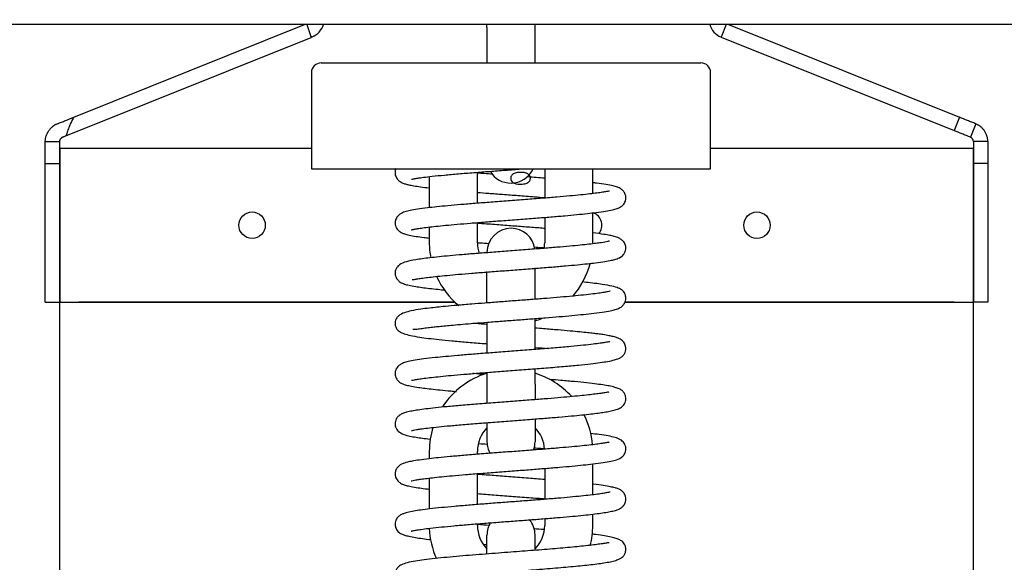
# Model space of a CAD drawing. Header units: millimetres. Extents: x 3463 to 5556, y 393 to 1873.
# Tile 11 of 13: x 4699 to 4904, y 1181 to 1294. Entities that reach past the tile are written whole.
import ezdxf

# ---------------------------------------------------------------- set-up
doc = ezdxf.new("R2010")
doc.units = ezdxf.units.MM
doc.dimstyles.get("Standard").update_dxf_attribs({"dimtxt": 20, "dimasz": 10, "dimexe": 9, "dimexo": 9, "dimgap": 10, "dimtad": 0, "dimtih": 1, "dimtoh": 1, "dimdsep": 46, "dimtxsty": 'Standard', "dimcen": 0.09, "dimadec": 0, "dimazin": 0, "dimtfac": 1, "dimtofl": 0, "dimtmove": 0, "dimatfit": 3, "dimfxl": 0, "dimtolj": 1, "dimtzin": 0, "dimarcsym": 0})

# ---------------------------------------------------------------- blocks, each defined once
blk = doc.blocks.new('*D3')
at = {"color": 0, "lineweight": -2}
for p, q in [((4165.88, 1541.52), (4410.54, 1541.52)), ((4401.54, 1531.52), (4401.54, 1273.58)), ((4401.54, 975.65), (4401.54, 1233.58)), ((4792.17, 965.65), (4392.54, 965.65))]:
    blk.add_line(p, q, dxfattribs=at)
at = {"color": 0, "lineweight": 18}
for points in [[(4399.88, 1531.52), (4403.21, 1531.52), (4401.54, 1541.52)], [(4399.88, 975.65), (4403.21, 975.65), (4401.54, 965.65)]]:
    blk.add_solid(points, dxfattribs=at)
at = {"layer": 'Defpoints', "color": 0, "lineweight": 18}
for p in [(4156.88, 1541.52), (4401.54, 965.65), (4801.17, 965.65)]:
    blk.add_point(p, dxfattribs=at)
at = {"color": 0, "lineweight": 18, "insert": (4401.54, 1253.58), "char_height": 20, "attachment_point": 5}
blk.add_mtext('\\A1;575', dxfattribs=at)

msp = doc.modelspace()

# ---------------------------------------------------------------- linework, layer by layer
for p, q in [((5042.222, 1292.523), (4639.222, 1292.523)), ((5042.222, 1292.523), (4639.222, 1292.523)), ((4710.225, 1273.231), (4758.214, 1292.522)), ((4758.699, 1292.523), (4759.599, 1289.851)), ((4796.172, 1291.923), (4796.172, 1292.523)), ((4806.172, 1291.923), (4806.172, 1292.523)), ((4845.934, 1292.523), (4844.884, 1289.911)), ((4846.43, 1292.522), (4894.42, 1273.231)), ((4796.172, 1291.923), (4796.172, 1284.523)), ((4806.172, 1284.523), (4806.172, 1291.923)), ((4708.621, 1269.353), (4759.599, 1289.851)), ((4759.814, 1289.938), (4759.599, 1289.851)), ((4844.884, 1289.911), (4844.83, 1289.932)), ((4844.884, 1289.911), (4893.301, 1270.448)), ((4761.672, 1284.523), (4840.672, 1284.523)), ((4759.672, 1282.523), (4759.672, 1262.523)), ((4842.672, 1262.523), (4842.672, 1282.523)), ((4894.42, 1273.231), (4893.301, 1270.448)), ((4897.814, 1271.867), (4896.695, 1269.083)), ((4704.322, 1263.582), (4704.322, 1268.155)), ((4704.322, 1268.155), (4707.322, 1268.155)), ((4707.322, 1266.773), (4707.322, 1268.155)), ((4897.322, 1268.155), (4897.322, 1266.773)), ((4900.322, 1268.155), (4897.322, 1268.155)), ((4900.322, 1268.155), (4900.322, 1263.582)), ((4707.322, 1266.773), (4707.322, 1234.773)), ((4707.322, 1266.773), (4711.322, 1266.773)), ((4707.322, 1234.773), (4707.322, 1266.773)), ((4711.322, 1266.773), (4759.674, 1266.773)), ((4842.672, 1266.773), (4893.322, 1266.773)), ((4893.322, 1266.773), (4897.322, 1266.773)), ((4897.322, 1234.773), (4897.322, 1266.773)), ((4897.322, 1266.773), (4897.322, 1234.773)), ((4704.322, 1263.582), (4707.322, 1263.582)), ((4704.322, 1234.773), (4704.322, 1263.582)), ((4900.322, 1263.582), (4897.322, 1263.582)), ((4900.322, 1263.582), (4900.322, 1234.773)), ((4759.672, 1262.523), (4842.672, 1262.523)), ((4794.172, 1255.332), (4794.172, 1261.779)), ((4808.172, 1262.523), (4808.172, 1256.41)), ((4818.172, 1257.343), (4818.172, 1262.523)), ((4784.172, 1260.88), (4784.172, 1254.409)), ((4818.172, 1247.123), (4818.172, 1253.337)), ((4794.172, 1247.123), (4794.172, 1251.319)), ((4808.172, 1252.399), (4808.172, 1247.123)), ((4784.172, 1250.39), (4784.172, 1247.123)), ((4796.172, 1234.608), (4796.172, 1241.132)), ((4806.172, 1235.39), (4806.172, 1241.912)), ((4704.322, 1234.773), (4707.322, 1234.773)), ((4707.322, 1234.773), (4789.491, 1234.773)), ((4707.322, 841.773), (4707.322, 1234.773)), ((4789.491, 1234.773), (4711.322, 1234.773)), ((4824.891, 1234.773), (4897.322, 1234.773)), ((4893.322, 1234.773), (4824.893, 1234.773)), ((4900.322, 1234.773), (4897.322, 1234.773)), ((4897.322, 841.773), (4897.322, 1234.773)), ((4806.172, 1224.919), (4806.172, 1231.352)), ((4796.172, 1230.588), (4796.172, 1224.156)), ((4806.172, 1217.723), (4806.172, 1220.909)), ((4796.172, 1220.143), (4796.172, 1217.723)), ((4796.172, 1217.723), (4796.172, 1213.697)), ((4806.172, 1217.723), (4806.172, 1214.44)), ((4806.172, 1210.368), (4806.172, 1205.723)), ((4796.172, 1209.608), (4796.172, 1205.723)), ((4784.172, 1203.723), (4784.172, 1202.189)), ((4794.172, 1203.11), (4794.172, 1203.723)), ((4808.172, 1200.176), (4808.172, 1193.743)), ((4818.172, 1194.686), (4818.172, 1201.114)), ((4784.172, 1198.165), (4784.172, 1191.744)), ((4794.172, 1192.665), (4794.172, 1199.097)), ((4808.172, 1189.731), (4808.172, 1188.323)), ((4818.172, 1188.323), (4818.172, 1190.662)), ((4794.172, 1188.323), (4794.172, 1188.653)), ((4796.172, 1182.473), (4796.172, 1186.323)), ((4806.172, 1183.256), (4806.172, 1186.323))]:
    msp.add_line(p, q)
for centre in [(4747.322, 1250.773), (4852.322, 1250.773)]:
    msp.add_circle(centre, 2.75)
for centre, radius, start, end in [((4758.322, 1293.649), 4, 291.90482, 343.64332), ((4846.322, 1293.644), 4, 196.27702, 248.10025), ((4761.672, 1282.523), 2, 90, 180), ((4840.672, 1282.523), 2, 0, 90), ((4801.172, 1264.523), 5, 211.05843, 270), ((4801.172, 1264.523), 5, 270, 336.4214), ((4817.322, 1250.773), 2.75, 319.63499, 70.32375), ((4801.172, 1245.123), 5, 90, 180), ((4801.172, 1245.123), 5, 7.94532, 90), ((4801.172, 1247.123), 17, 180, 190.61156), ((4801.172, 1247.123), 7, 180, 198.39656), ((4801.172, 1247.123), 7, 350.10562, 0), ((4801.172, 1247.123), 17, 318.96563, 345.13031), ((4801.172, 1247.123), 17, 204.51094, 230.28469), ((4801.172, 1247.123), 17, 287.10281, 292.21875), ((4801.172, 1203.723), 17, 107.10281, 146.87437), ((4801.172, 1203.723), 17, 42.39, 72.89719), ((4801.172, 1203.723), 17, 4.68, 26.80875), ((4801.172, 1203.723), 17, 162.765, 180), ((4801.172, 1203.723), 7, 135.58218, 180), ((4801.172, 1203.723), 7, 3.82219, 44.41782), ((4801.172, 1205.723), 5, 180, 209.27812), ((4801.172, 1205.723), 5, 339.82735, 0), ((4801.172, 1188.323), 17, 182.01375, 203.99907), ((4801.172, 1188.323), 7, 180, 224.41782), ((4801.172, 1186.323), 5, 148.64203, 180), ((4801.172, 1186.323), 5, 0, 39.83063), ((4801.172, 1188.323), 7, 315.58218, 0), ((4801.172, 1188.323), 17, 345.69281, 0)]:
    msp.add_arc(centre, radius, start, end)
for points, knots in [([(4706.83, 1271.867), (4706.744, 1271.832), (4706.66, 1271.795), (4706.534, 1271.734), (4706.493, 1271.713), (4706.411, 1271.669), (4706.288, 1271.602), (4706.17, 1271.528), (4706.053, 1271.45), (4706.015, 1271.423), (4705.939, 1271.368), (4705.901, 1271.34), (4705.715, 1271.195), (4705.574, 1271.068), (4705.408, 1270.896), (4705.376, 1270.861), (4705.312, 1270.79), (4705.218, 1270.681), (4705.13, 1270.567), (4705.073, 1270.489)], [0, 0, 0, 0, 0.125, 0.125, 0.1875, 0.1875, 0.25, 0.375, 0.375, 0.4375, 0.4375, 0.5, 0.5, 0.75, 0.75, 0.8125, 0.8125, 0.875, 1, 1, 1, 1]), ([(4706.83, 1271.867), (4706.9, 1271.895), (4706.971, 1271.923), (4707.111, 1271.98), (4707.322, 1272.064), (4707.534, 1272.149), (4707.957, 1272.319), (4708.239, 1272.433), (4709.088, 1272.774), (4709.655, 1273.002), (4710.225, 1273.231)], [0, 0, 0, 0, 0.0625, 0.0625, 0.125, 0.25, 0.25, 0.5, 0.5, 1, 1, 1, 1]), ([(4710.225, 1273.231), (4710.139, 1273.079), (4710.055, 1272.925), (4709.893, 1272.614), (4709.814, 1272.458), (4709.584, 1271.985), (4709.441, 1271.665), (4709.241, 1271.179), (4709.176, 1271.016), (4709.052, 1270.688), (4708.993, 1270.523), (4708.878, 1270.192), (4708.824, 1270.025), (4708.719, 1269.69), (4708.669, 1269.522), (4708.621, 1269.353)], [0, 0, 0, 0, 0.125, 0.125, 0.25, 0.25, 0.5, 0.5, 0.625, 0.625, 0.75, 0.75, 0.875, 0.875, 1, 1, 1, 1]), ([(4897.814, 1271.867), (4897.533, 1271.98), (4897.252, 1272.093), (4896.688, 1272.319), (4896.405, 1272.433), (4895.557, 1272.774), (4894.989, 1273.002), (4894.42, 1273.231)], [0, 0, 0, 0, 0.25, 0.25, 0.5, 0.5, 1, 1, 1, 1]), ([(4900.322, 1268.155), (4900.322, 1268.251), (4900.319, 1268.348), (4900.305, 1268.541), (4900.294, 1268.638), (4900.252, 1268.927), (4900.209, 1269.12), (4900.137, 1269.359), (4900.122, 1269.406), (4900.097, 1269.478), (4900.089, 1269.502), (4900.072, 1269.549), (4900.028, 1269.666), (4899.978, 1269.781), (4899.849, 1270.052), (4899.75, 1270.226), (4899.582, 1270.475), (4899.523, 1270.556), (4899.429, 1270.675), (4899.397, 1270.714), (4899.331, 1270.791), (4899.298, 1270.829), (4899.128, 1271.013), (4898.982, 1271.149), (4898.751, 1271.335), (4898.671, 1271.394), (4898.549, 1271.478), (4898.508, 1271.506), (4898.424, 1271.559), (4898.382, 1271.585), (4898.254, 1271.659), (4898.167, 1271.706), (4897.992, 1271.791), (4897.903, 1271.831), (4897.814, 1271.867)], [0, 0, 0, 0, 0.0625, 0.0625, 0.125, 0.125, 0.25, 0.25, 0.28125, 0.28125, 0.296875, 0.296875, 0.3125, 0.375, 0.375, 0.5, 0.5, 0.5625, 0.5625, 0.59375, 0.59375, 0.625, 0.625, 0.75, 0.75, 0.8125, 0.8125, 0.84375, 0.84375, 0.875, 0.875, 0.9375, 0.9375, 1, 1, 1, 1]), ([(4704.322, 1268.155), (4704.322, 1268.257), (4704.326, 1268.359), (4704.338, 1268.512), (4704.343, 1268.563), (4704.354, 1268.665), (4704.361, 1268.715), (4704.4, 1268.969), (4704.447, 1269.169), (4704.526, 1269.417), (4704.543, 1269.466), (4704.578, 1269.564), (4704.597, 1269.612), (4704.655, 1269.757), (4704.699, 1269.853), (4704.769, 1269.994), (4704.794, 1270.04), (4704.845, 1270.133), (4704.871, 1270.178), (4704.953, 1270.314), (4705.011, 1270.403), (4705.073, 1270.489)], [0, 0, 0, 0, 0.125, 0.125, 0.1875, 0.1875, 0.25, 0.25, 0.5, 0.5, 0.5625, 0.5625, 0.625, 0.625, 0.75, 0.75, 0.8125, 0.8125, 0.875, 0.875, 1, 1, 1, 1]), ([(4896.695, 1269.083), (4896.414, 1269.196), (4896.133, 1269.309), (4895.569, 1269.536), (4895.286, 1269.649), (4894.438, 1269.991), (4893.87, 1270.219), (4893.301, 1270.448)], [0, 0, 0, 0, 0.25, 0.25, 0.5, 0.5, 1, 1, 1, 1]), ([(4707.322, 1268.155), (4707.322, 1268.179), (4707.323, 1268.202), (4707.326, 1268.25), (4707.329, 1268.273), (4707.339, 1268.345), (4707.349, 1268.393), (4707.378, 1268.49), (4707.397, 1268.539), (4707.433, 1268.614), (4707.446, 1268.639), (4707.476, 1268.689), (4707.492, 1268.714), (4707.51, 1268.739)], [0, 0, 0, 0, 0.125, 0.125, 0.25, 0.25, 0.5, 0.5, 0.75, 0.75, 0.875, 0.875, 1, 1, 1, 1]), ([(4707.949, 1269.083), (4707.91, 1269.067), (4707.871, 1269.049), (4707.814, 1269.017), (4707.795, 1269.005), (4707.757, 1268.981), (4707.739, 1268.968), (4707.683, 1268.926), (4707.647, 1268.894), (4707.594, 1268.841), (4707.576, 1268.822), (4707.543, 1268.782), (4707.526, 1268.761), (4707.51, 1268.739)], [0, 0, 0, 0, 0.25, 0.25, 0.375, 0.375, 0.5, 0.5, 0.75, 0.75, 0.875, 0.875, 1, 1, 1, 1]), ([(4708.621, 1269.353), (4708.506, 1269.307), (4708.392, 1269.261), (4708.224, 1269.194), (4708.169, 1269.171), (4708.086, 1269.138), (4708.058, 1269.127), (4708.004, 1269.105), (4707.976, 1269.094), (4707.949, 1269.083)], [0, 0, 0, 0, 0.5, 0.5, 0.75, 0.75, 0.875, 0.875, 1, 1, 1, 1]), ([(4897.322, 1268.155), (4897.322, 1268.196), (4897.32, 1268.24), (4897.308, 1268.331), (4897.298, 1268.379), (4897.271, 1268.475), (4897.253, 1268.524), (4897.225, 1268.585), (4897.219, 1268.597), (4897.207, 1268.621), (4897.201, 1268.633), (4897.181, 1268.669), (4897.166, 1268.692), (4897.121, 1268.759), (4897.087, 1268.802), (4897.014, 1268.879), (4896.975, 1268.914), (4896.916, 1268.961), (4896.895, 1268.975), (4896.855, 1269.002), (4896.834, 1269.015), (4896.773, 1269.049), (4896.733, 1269.068), (4896.695, 1269.083)], [0, 0, 0, 0, 0.125, 0.125, 0.25, 0.25, 0.375, 0.375, 0.40625, 0.40625, 0.4375, 0.4375, 0.5, 0.5, 0.625, 0.625, 0.75, 0.75, 0.8125, 0.8125, 0.875, 0.875, 1, 1, 1, 1]), ([(4777.239, 1262.541), (4777.181, 1262.406), (4777.025, 1261.912), (4777.093, 1260.991), (4777.57, 1260.243), (4778.115, 1259.802), (4778.602, 1259.555), (4779.154, 1259.359), (4779.946, 1259.157), (4780.966, 1258.958), (4782.344, 1258.746), (4783.498, 1258.6), (4784.132, 1258.526)], [0, 0, 0, 0, 0.0344495, 0.1196113, 0.1981366, 0.2675056, 0.341097, 0.4600471, 0.5665132, 0.6945342, 0.843418, 1, 1, 1, 1]), ([(4780.464, 1260.323), (4780.467, 1260.32), (4780.5, 1260.325), (4780.646, 1260.361), (4781.037, 1260.445), (4781.768, 1260.573), (4782.977, 1260.745), (4784.795, 1260.96), (4787.243, 1261.206), (4790.177, 1261.463), (4793.371, 1261.72), (4796.683, 1261.973), (4800.012, 1262.221), (4802.466, 1262.404), (4803.79, 1262.504), (4804.035, 1262.522)], [0, 0, 0, 0, 0.0165218, 0.0577174, 0.1123109, 0.1804594, 0.2623003, 0.3579579, 0.4662541, 0.5747454, 0.6802271, 0.7826404, 0.881925, 0.9780251, 1, 1, 1, 1]), ([(4797.396, 1261.362), (4796.783, 1261.409), (4795.695, 1261.493), (4794.629, 1261.577), (4794.164, 1261.614)], [0, 0, 0, 0, 0.5594143, 1, 1, 1, 1]), ([(4804.287, 1259.452), (4803.998, 1259.361), (4803.618, 1259.316), (4802.394, 1259.316), (4801.852, 1259.439), (4801.519, 1259.685), (4801.242, 1259.89), (4801.104, 1260.173), (4801.104, 1260.807), (4801.182, 1261.034), (4801.34, 1261.213), (4801.498, 1261.392), (4801.72, 1261.527), (4802.008, 1261.618), (4802.297, 1261.708), (4802.675, 1261.753), (4803.541, 1261.753), (4803.856, 1261.725), (4804.09, 1261.668), (4804.324, 1261.612), (4804.522, 1261.535), (4804.848, 1261.338), (4804.973, 1261.213), (4805.059, 1261.061), (4805.146, 1260.91), (4805.188, 1260.734), (4805.188, 1260.262), (4805.111, 1260.037), (4804.954, 1259.857), (4804.798, 1259.678), (4804.575, 1259.542), (4804.287, 1259.452)], [0, 0, 0, 0, 0.1009159, 0.1009159, 0.2612456, 0.2612456, 0.2612456, 0.3514954, 0.3514954, 0.4199608, 0.4199608, 0.4199608, 0.492677, 0.492677, 0.492677, 0.5983177, 0.5983177, 0.6873873, 0.6873873, 0.6873873, 0.7464435, 0.7464435, 0.8054996, 0.8054996, 0.8054996, 0.8567972, 0.8567972, 0.9261711, 0.9261711, 0.9261711, 1, 1, 1, 1]), ([(4780.419, 1249.817), (4780.426, 1249.809), (4780.496, 1249.814), (4780.839, 1249.894), (4781.538, 1250.03), (4782.532, 1250.185), (4783.855, 1250.358), (4785.528, 1250.548), (4787.57, 1250.754), (4789.984, 1250.975), (4792.762, 1251.209), (4795.873, 1251.456), (4799.264, 1251.715), (4802.781, 1251.98), (4806.229, 1252.243), (4809.434, 1252.497), (4812.321, 1252.74), (4814.865, 1252.974), (4817.055, 1253.199), (4819.084, 1253.439), (4820.854, 1253.692), (4822.282, 1253.968), (4823.169, 1254.199), (4823.91, 1254.528), (4824.4, 1254.89), (4824.744, 1255.332), (4824.973, 1255.778), (4825.101, 1256.497), (4824.947, 1257.274), (4824.487, 1257.993), (4823.95, 1258.385), (4823.282, 1258.693), (4822.347, 1258.951), (4820.936, 1259.232), (4819.465, 1259.445), (4818.464, 1259.569), (4818.216, 1259.599)], [0, 0, 0, 0, 0.0147146, 0.0371758, 0.063176, 0.0912863, 0.1213117, 0.1532573, 0.1871238, 0.2229111, 0.2606148, 0.3002289, 0.3417456, 0.3850012, 0.4273287, 0.4677666, 0.5063253, 0.5430119, 0.5778321, 0.6107869, 0.6518071, 0.689501, 0.7237175, 0.7468081, 0.7679482, 0.7779868, 0.7880963, 0.800201, 0.8111803, 0.8255325, 0.846273, 0.8748283, 0.9065997, 0.9438395, 0.9864983, 1, 1, 1, 1]), ([(4808.176, 1260.536), (4807.024, 1260.628), (4805.77, 1260.726), (4804.498, 1260.823), (4804.425, 1260.828)], [0, 0, 0, 0, 0.9425227, 1, 1, 1, 1]), ([(4821.628, 1257.86), (4821.618, 1257.873), (4821.516, 1257.864), (4821.011, 1257.747), (4820.199, 1257.609), (4819.059, 1257.446), (4817.559, 1257.265), (4815.671, 1257.064), (4813.379, 1256.846), (4810.683, 1256.611), (4807.604, 1256.362), (4804.192, 1256.098), (4800.605, 1255.827), (4797.056, 1255.559), (4793.733, 1255.3), (4790.719, 1255.053), (4788.05, 1254.816), (4785.739, 1254.589), (4783.59, 1254.349), (4781.701, 1254.096), (4780.189, 1253.831), (4779.047, 1253.555), (4778.267, 1253.237), (4777.678, 1252.789), (4777.219, 1252.184), (4777.025, 1251.37), (4777.13, 1250.494), (4777.563, 1249.79), (4778.149, 1249.341), (4778.554, 1249.138), (4779.078, 1248.941), (4780.005, 1248.702), (4781.338, 1248.457), (4782.807, 1248.249), (4783.773, 1248.13), (4784.14, 1248.087)], [0, 0, 0, 0, 0.0172537, 0.0424548, 0.0698869, 0.0994437, 0.1311341, 0.1649622, 0.2009292, 0.2390311, 0.279261, 0.3216089, 0.3658654, 0.4091407, 0.4504841, 0.4899045, 0.5274075, 0.5629973, 0.5966755, 0.6385866, 0.677092, 0.7110234, 0.7499025, 0.7640507, 0.7806307, 0.7923594, 0.8043279, 0.8242478, 0.8399719, 0.8530275, 0.8758656, 0.9068023, 0.9457566, 0.980204, 1, 1, 1, 1]), ([(4794.174, 1257.601), (4794.948, 1257.54), (4796.677, 1257.405), (4799.508, 1257.19), (4802.72, 1256.948), (4805.668, 1256.723), (4807.5, 1256.579), (4808.202, 1256.523)], [0, 0, 0, 0, 0.1705881, 0.3745419, 0.5988958, 0.8435383, 1, 1, 1, 1]), ([(4808.187, 1250.092), (4808.124, 1250.097), (4807.117, 1250.177), (4805.061, 1250.337), (4801.911, 1250.575), (4798.569, 1250.827), (4795.967, 1251.026), (4794.504, 1251.141), (4794.159, 1251.169)], [0, 0, 0, 0, 0.0138844, 0.2223673, 0.4435191, 0.6772357, 0.9234097, 1, 1, 1, 1]), ([(4780.596, 1239.469), (4780.608, 1239.452), (4780.682, 1239.427), (4781.044, 1239.494), (4781.78, 1239.622), (4782.841, 1239.782), (4784.185, 1239.953), (4785.867, 1240.14), (4787.898, 1240.341), (4790.285, 1240.556), (4793.02, 1240.785), (4796.077, 1241.027), (4799.41, 1241.282), (4802.92, 1241.546), (4806.396, 1241.812), (4809.633, 1242.068), (4812.494, 1242.31), (4814.959, 1242.537), (4817.033, 1242.749), (4818.981, 1242.975), (4820.669, 1243.208), (4822.024, 1243.456), (4822.966, 1243.677), (4823.928, 1244.054), (4824.581, 1244.63), (4824.903, 1245.162), (4825.069, 1245.775), (4825.048, 1246.515), (4824.733, 1247.228), (4824.29, 1247.694), (4823.517, 1248.182), (4822.655, 1248.448), (4821.738, 1248.649), (4820.311, 1248.896), (4819.044, 1249.063), (4818.191, 1249.164)], [0, 0, 0, 0, 0.0164846, 0.0413528, 0.0673249, 0.0947483, 0.1241088, 0.1554143, 0.1886695, 0.2238761, 0.2610348, 0.3001453, 0.3412048, 0.3842099, 0.4280132, 0.4694069, 0.5081992, 0.5443887, 0.5779706, 0.6089394, 0.6504563, 0.6860546, 0.7167448, 0.7493141, 0.7733371, 0.7868077, 0.7954208, 0.8050018, 0.8213026, 0.8424402, 0.8618688, 0.8925834, 0.9215175, 0.952246, 1, 1, 1, 1]), ([(4821.663, 1247.454), (4821.659, 1247.462), (4821.608, 1247.46), (4821.153, 1247.349), (4820.188, 1247.173), (4818.803, 1246.979), (4817.365, 1246.804), (4815.549, 1246.611), (4813.324, 1246.398), (4810.673, 1246.166), (4807.601, 1245.917), (4804.193, 1245.653), (4800.651, 1245.386), (4797.197, 1245.125), (4793.982, 1244.875), (4791.06, 1244.637), (4788.462, 1244.409), (4786.202, 1244.192), (4784.278, 1243.984), (4782.675, 1243.785), (4780.983, 1243.537), (4779.401, 1243.243), (4778.131, 1242.722), (4777.487, 1242.149), (4777.122, 1241.437), (4777.025, 1240.704), (4777.195, 1239.944), (4777.582, 1239.348), (4778.292, 1238.784), (4778.986, 1238.525), (4779.962, 1238.262), (4781.585, 1237.959), (4783.631, 1237.686), (4785.81, 1237.449), (4786.951, 1237.337), (4787.444, 1237.29)], [0, 0, 0, 0, 0.010642, 0.0293061, 0.0717558, 0.0969104, 0.1246826, 0.1550809, 0.18811, 0.2237744, 0.2620754, 0.3030116, 0.3447476, 0.3846865, 0.4228113, 0.4591232, 0.493623, 0.5263083, 0.5571776, 0.5862265, 0.6134505, 0.6635734, 0.7102528, 0.732585, 0.7438263, 0.7552281, 0.7666567, 0.7838084, 0.8004614, 0.8296339, 0.8606309, 0.8941167, 0.9489932, 0.9786014, 1, 1, 1, 1]), ([(4794.161, 1247.16), (4794.375, 1247.142), (4795.166, 1247.08), (4795.969, 1247.017), (4796.558, 1246.971)], [0, 0, 0, 0, 0.2721925, 1, 1, 1, 1]), ([(4805.956, 1246.255), (4806.503, 1246.212), (4807.182, 1246.159), (4807.85, 1246.106), (4807.985, 1246.095)], [0, 0, 0, 0, 0.7979938, 1, 1, 1, 1]), ([(4780.786, 1229.175), (4780.811, 1229.148), (4780.944, 1229.093), (4781.477, 1229.142), (4782.58, 1229.3), (4783.834, 1229.461), (4785.047, 1229.602), (4786.27, 1229.733), (4787.603, 1229.865), (4789.227, 1230.017), (4791.216, 1230.191), (4793.592, 1230.387), (4796.325, 1230.602), (4799.296, 1230.828), (4802.357, 1231.059), (4805.401, 1231.291), (4808.369, 1231.522), (4811.208, 1231.756), (4813.866, 1231.99), (4816.294, 1232.227), (4818.624, 1232.486), (4820.6, 1232.754), (4822.091, 1233.026), (4822.977, 1233.254), (4823.524, 1233.455), (4823.857, 1233.617), (4824.247, 1233.867), (4824.665, 1234.299), (4824.928, 1234.808), (4825.07, 1235.325), (4825.055, 1236.033), (4824.694, 1236.875), (4824.017, 1237.485), (4823.246, 1237.818), (4821.729, 1238.222), (4819.815, 1238.517), (4817.777, 1238.767), (4816.522, 1238.901), (4815.946, 1238.96)], [0, 0, 0, 0, 0.0181491, 0.0551983, 0.0878637, 0.1157659, 0.1386723, 0.1570531, 0.1771231, 0.2006186, 0.2275454, 0.2579105, 0.2917196, 0.3274353, 0.363159, 0.3988947, 0.4346529, 0.4704428, 0.5062741, 0.5421568, 0.5780996, 0.6230513, 0.6605883, 0.6906351, 0.7082242, 0.7215503, 0.7324944, 0.7465518, 0.7548865, 0.7641963, 0.7760877, 0.7882364, 0.8086366, 0.8445603, 0.8879536, 0.9389265, 0.9732079, 1, 1, 1, 1]), ([(4821.766, 1237.042), (4821.759, 1237.045), (4821.644, 1237.003), (4821.302, 1236.932), (4820.516, 1236.781), (4819.401, 1236.611), (4817.802, 1236.406), (4815.766, 1236.185), (4813.391, 1235.958), (4810.757, 1235.729), (4807.919, 1235.498), (4804.936, 1235.266), (4801.868, 1235.034), (4798.781, 1234.801), (4795.799, 1234.573), (4792.817, 1234.338), (4790.056, 1234.107), (4787.661, 1233.89), (4785.78, 1233.704), (4784.048, 1233.516), (4782.194, 1233.281), (4780.47, 1233.003), (4778.894, 1232.578), (4777.961, 1232.122), (4777.431, 1231.574), (4777.168, 1231.107), (4777.042, 1230.481), (4777.088, 1229.895), (4777.282, 1229.38), (4777.482, 1229.077), (4777.725, 1228.811), (4778.171, 1228.496), (4778.941, 1228.171), (4780.262, 1227.819), (4781.986, 1227.508), (4784.006, 1227.229), (4786.227, 1226.975), (4788.843, 1226.718), (4791.853, 1226.455), (4794.366, 1226.253), (4795.848, 1226.137), (4796.176, 1226.112)], [0, 0, 0, 0, 0.0096684, 0.0352457, 0.0572552, 0.0832646, 0.1132509, 0.144758, 0.1763114, 0.2079015, 0.2395194, 0.2711559, 0.3028015, 0.3344476, 0.3660473, 0.3956897, 0.4304807, 0.4598677, 0.4838315, 0.5062244, 0.5356097, 0.5723018, 0.6043306, 0.6405299, 0.6570827, 0.6696208, 0.6785149, 0.6851051, 0.6929122, 0.7002139, 0.7118474, 0.7278813, 0.7560006, 0.7889908, 0.8252189, 0.8545071, 0.8855935, 0.9184782, 0.9531678, 0.989673, 1, 1, 1, 1]), ([(4780.506, 1218.548), (4780.518, 1218.532), (4780.624, 1218.525), (4781.07, 1218.606), (4781.887, 1218.746), (4783.092, 1218.924), (4784.634, 1219.115), (4786.51, 1219.317), (4788.752, 1219.532), (4791.357, 1219.76), (4794.31, 1220), (4797.576, 1220.254), (4801.097, 1220.52), (4804.79, 1220.799), (4808.532, 1221.09), (4812.067, 1221.383), (4815.17, 1221.667), (4817.708, 1221.935), (4819.705, 1222.187), (4821.363, 1222.448), (4822.641, 1222.718), (4823.528, 1223.009), (4824.047, 1223.273), (4824.535, 1223.687), (4824.908, 1224.269), (4825.079, 1224.906), (4825.032, 1225.739), (4824.556, 1226.624), (4823.931, 1227.065), (4823.252, 1227.369), (4822.507, 1227.582), (4821.502, 1227.804), (4820.416, 1227.985), (4819.316, 1228.138), (4818.289, 1228.265), (4817.053, 1228.406), (4815.446, 1228.572), (4813.404, 1228.765), (4810.887, 1228.985), (4808.418, 1229.186), (4806.789, 1229.313), (4806.197, 1229.359)], [0, 0, 0, 0, 0.0199408, 0.0435355, 0.0679184, 0.0930481, 0.1194254, 0.1474382, 0.1770934, 0.208399, 0.2413622, 0.275991, 0.3122936, 0.3502779, 0.3899516, 0.4308466, 0.4693258, 0.5046398, 0.5367925, 0.5657799, 0.5994702, 0.6274565, 0.6493028, 0.6614099, 0.6713092, 0.6804053, 0.6896746, 0.7043946, 0.7267969, 0.747515, 0.7711515, 0.7919072, 0.8169837, 0.8349828, 0.8503357, 0.869283, 0.8918634, 0.9180637, 0.9478687, 0.9812625, 1, 1, 1, 1]), ([(4821.693, 1226.545), (4821.685, 1226.549), (4821.603, 1226.531), (4821.313, 1226.469), (4820.696, 1226.355), (4819.696, 1226.201), (4818.227, 1226.01), (4816.21, 1225.786), (4813.589, 1225.531), (4810.398, 1225.253), (4806.832, 1224.967), (4803.152, 1224.686), (4799.552, 1224.415), (4796.133, 1224.155), (4792.968, 1223.905), (4790.108, 1223.666), (4787.584, 1223.438), (4785.191, 1223.199), (4783.034, 1222.95), (4781.215, 1222.693), (4779.838, 1222.427), (4778.816, 1222.13), (4778.127, 1221.79), (4777.729, 1221.51), (4777.314, 1220.971), (4777.062, 1220.333), (4777.048, 1219.432), (4777.358, 1218.766), (4777.77, 1218.295), (4778.394, 1217.842), (4779.178, 1217.563), (4780.14, 1217.331), (4781.829, 1217.03), (4783.958, 1216.758), (4786.449, 1216.495), (4788.253, 1216.324), (4789.423, 1216.22), (4789.814, 1216.186)], [0, 0, 0, 0, 0.0109699, 0.0317675, 0.0559994, 0.0837051, 0.1149128, 0.1496362, 0.1878781, 0.2296295, 0.2724717, 0.3137036, 0.3533135, 0.391292, 0.4276294, 0.4623159, 0.4953431, 0.5267017, 0.5658845, 0.6024136, 0.6375795, 0.6632967, 0.6884899, 0.7075415, 0.7175198, 0.7268621, 0.7377339, 0.7541768, 0.7658343, 0.7778469, 0.8078512, 0.8382092, 0.8711082, 0.9252044, 0.9544766, 0.985053, 1, 1, 1, 1]), ([(4806.178, 1225.349), (4806.217, 1225.346), (4807.137, 1225.274), (4808.042, 1225.202), (4808.888, 1225.134)], [0, 0, 0, 0, 0.0418231, 1, 1, 1, 1]), ([(4780.45, 1208.055), (4780.457, 1208.048), (4780.532, 1208.058), (4780.869, 1208.138), (4781.48, 1208.249), (4782.431, 1208.398), (4783.779, 1208.575), (4785.588, 1208.78), (4787.907, 1209.011), (4790.762, 1209.266), (4794.113, 1209.542), (4797.764, 1209.825), (4801.452, 1210.102), (4804.958, 1210.367), (4808.196, 1210.619), (4811.113, 1210.857), (4813.682, 1211.083), (4815.895, 1211.295), (4817.759, 1211.495), (4819.306, 1211.685), (4820.598, 1211.867), (4821.782, 1212.077), (4822.845, 1212.331), (4823.785, 1212.697), (4824.334, 1213.04), (4824.755, 1213.556), (4825.057, 1214.213), (4825.083, 1215.097), (4824.755, 1215.844), (4824.305, 1216.359), (4823.81, 1216.675), (4823.027, 1216.996), (4821.975, 1217.259), (4820.628, 1217.504), (4819.006, 1217.734), (4816.938, 1217.976), (4814.447, 1218.225), (4811.808, 1218.461), (4810.001, 1218.611), (4809.193, 1218.677)], [0, 0, 0, 0, 0.0106697, 0.0297438, 0.0516879, 0.0765324, 0.1042954, 0.1349883, 0.1686148, 0.205172, 0.2446514, 0.2858379, 0.3252912, 0.3627979, 0.3983556, 0.4319605, 0.4636074, 0.4932918, 0.5210062, 0.5467441, 0.5709125, 0.595661, 0.6214173, 0.6483506, 0.6756744, 0.6868606, 0.6961491, 0.710837, 0.7218957, 0.7341324, 0.7542172, 0.7797054, 0.8107395, 0.8376427, 0.8676527, 0.900783, 0.9366225, 0.9722771, 1, 1, 1, 1]), ([(4795.458, 1219.734), (4794.797, 1219.786), (4794.051, 1219.845), (4793.319, 1219.904), (4793.228, 1219.912)], [0, 0, 0, 0, 0.8743981, 1, 1, 1, 1]), ([(4821.506, 1215.988), (4821.506, 1215.988), (4821.477, 1216.014), (4821.332, 1216.03), (4820.749, 1215.935), (4819.879, 1215.799), (4818.691, 1215.633), (4817.253, 1215.46), (4815.488, 1215.273), (4813.372, 1215.07), (4810.896, 1214.853), (4808.067, 1214.622), (4804.913, 1214.375), (4801.482, 1214.115), (4797.856, 1213.841), (4794.237, 1213.562), (4790.867, 1213.287), (4787.93, 1213.026), (4785.469, 1212.781), (4783.463, 1212.552), (4781.868, 1212.334), (4780.523, 1212.111), (4779.447, 1211.871), (4778.686, 1211.636), (4778.071, 1211.329), (4777.552, 1210.876), (4777.204, 1210.315), (4777.045, 1209.673), (4777.069, 1209.109), (4777.248, 1208.557), (4777.452, 1208.224), (4777.888, 1207.725), (4778.818, 1207.209), (4780.115, 1206.887), (4781.689, 1206.61), (4783.252, 1206.404), (4784.357, 1206.277), (4784.397, 1206.273)], [0, 0, 0, 0, 0.0000679, 0.0295642, 0.0580392, 0.0854331, 0.1120632, 0.1404085, 0.1709036, 0.2035559, 0.2383699, 0.2753509, 0.3145018, 0.3558243, 0.3993203, 0.4448482, 0.4888842, 0.5299119, 0.5679403, 0.6029718, 0.6350048, 0.6640326, 0.698033, 0.7266797, 0.7507477, 0.7662739, 0.7807939, 0.7898892, 0.8008566, 0.8072154, 0.8181064, 0.8301062, 0.8700376, 0.9063621, 0.9411518, 0.9978721, 1, 1, 1, 1]), ([(4780.405, 1197.577), (4780.428, 1197.564), (4780.652, 1197.624), (4781.411, 1197.779), (4782.235, 1197.914), (4783.369, 1198.073), (4784.849, 1198.251), (4786.723, 1198.45), (4789.02, 1198.668), (4791.758, 1198.905), (4794.912, 1199.159), (4798.335, 1199.423), (4801.826, 1199.686), (4805.198, 1199.941), (4808.367, 1200.189), (4811.279, 1200.429), (4813.899, 1200.662), (4816.205, 1200.889), (4818.392, 1201.133), (4820.353, 1201.395), (4821.945, 1201.67), (4823.208, 1201.981), (4824.193, 1202.424), (4824.768, 1203.126), (4825.001, 1203.669), (4825.093, 1204.334), (4824.96, 1204.964), (4824.539, 1205.749), (4823.844, 1206.242), (4822.816, 1206.638), (4821.434, 1206.932), (4819.679, 1207.206), (4818.33, 1207.371), (4817.678, 1207.445)], [0, 0, 0, 0, 0.0347768, 0.0560041, 0.0800057, 0.1068081, 0.1364222, 0.1688583, 0.2041228, 0.242221, 0.2831555, 0.3263054, 0.3684657, 0.4091849, 0.4484664, 0.4863126, 0.5227259, 0.5577058, 0.5912518, 0.6337273, 0.6736428, 0.7099703, 0.7552617, 0.7741211, 0.7832233, 0.7943908, 0.8054486, 0.8153373, 0.8443647, 0.8827603, 0.9239297, 0.9655012, 1, 1, 1, 1]), ([(4821.547, 1205.595), (4821.54, 1205.603), (4821.485, 1205.617), (4821.178, 1205.562), (4820.385, 1205.412), (4819.277, 1205.25), (4817.821, 1205.069), (4816.006, 1204.873), (4813.823, 1204.662), (4811.276, 1204.438), (4808.386, 1204.201), (4805.192, 1203.952), (4801.752, 1203.692), (4798.161, 1203.421), (4794.629, 1203.149), (4791.366, 1202.885), (4788.523, 1202.637), (4786.122, 1202.406), (4783.957, 1202.171), (4782.121, 1201.936), (4780.655, 1201.7), (4779.515, 1201.465), (4778.599, 1201.184), (4777.935, 1200.784), (4777.523, 1200.378), (4777.191, 1199.855), (4777.02, 1199.12), (4777.143, 1198.259), (4777.552, 1197.584), (4778.183, 1197.092), (4778.683, 1196.861), (4779.36, 1196.63), (4780.393, 1196.393), (4781.71, 1196.17), (4783.029, 1195.991), (4783.847, 1195.892), (4784.141, 1195.858)], [0, 0, 0, 0, 0.0090708, 0.0340701, 0.0622697, 0.0923884, 0.1241938, 0.15769, 0.1928803, 0.2297657, 0.2683453, 0.3086177, 0.3505791, 0.3942242, 0.438988, 0.4814329, 0.5209693, 0.5575917, 0.5912933, 0.6316524, 0.6667786, 0.6967022, 0.738113, 0.7587706, 0.7694952, 0.7811622, 0.7939221, 0.8057483, 0.8256407, 0.8437195, 0.8606571, 0.8866922, 0.9176949, 0.9536565, 0.9838993, 1, 1, 1, 1]), ([(4794.473, 1205.355), (4795.013, 1205.313), (4795.612, 1205.266), (4796.218, 1205.219), (4796.272, 1205.215)], [0, 0, 0, 0, 0.9102325, 1, 1, 1, 1]), ([(4805.961, 1204.477), (4806.433, 1204.44), (4807.139, 1204.385), (4807.835, 1204.329), (4808.067, 1204.311)], [0, 0, 0, 0, 0.6633202, 1, 1, 1, 1]), ([(4808.169, 1197.858), (4807.062, 1197.948), (4804.732, 1198.132), (4801.172, 1198.405), (4797.664, 1198.673), (4795.363, 1198.852), (4794.23, 1198.942), (4794.155, 1198.948)], [0, 0, 0, 0, 0.2441924, 0.5013213, 0.7476729, 0.9833567, 1, 1, 1, 1]), ([(4780.383, 1187.136), (4780.382, 1187.132), (4780.394, 1187.127), (4780.548, 1187.166), (4780.942, 1187.251), (4781.666, 1187.384), (4782.808, 1187.556), (4784.465, 1187.765), (4786.649, 1188), (4789.257, 1188.246), (4792.144, 1188.492), (4795.212, 1188.738), (4798.386, 1188.982), (4801.592, 1189.224), (4804.759, 1189.464), (4807.821, 1189.701), (4810.704, 1189.934), (4813.344, 1190.163), (4815.7, 1190.386), (4817.75, 1190.604), (4819.493, 1190.819), (4820.936, 1191.034), (4822.148, 1191.259), (4823.05, 1191.488), (4823.673, 1191.736), (4824.136, 1192), (4824.657, 1192.493), (4825.062, 1193.24), (4825.084, 1194.29), (4824.695, 1195.058), (4824.271, 1195.479), (4824.038, 1195.646), (4823.801, 1195.784), (4823.405, 1195.955), (4822.777, 1196.151), (4821.8, 1196.375), (4820.35, 1196.626), (4819.028, 1196.805), (4818.228, 1196.902), (4818.178, 1196.908)], [0, 0, 0, 0, 0.0047596, 0.0223083, 0.0441754, 0.0704214, 0.1010848, 0.1361854, 0.1754258, 0.2153235, 0.2548702, 0.2940546, 0.3328669, 0.371297, 0.4093341, 0.4469691, 0.4841878, 0.5204941, 0.5555767, 0.5894563, 0.6221515, 0.6536773, 0.6840081, 0.7182548, 0.7430164, 0.7587377, 0.7709109, 0.7864217, 0.8049274, 0.8201584, 0.8301376, 0.8376314, 0.8501881, 0.868425, 0.8923049, 0.9217804, 0.9568016, 0.9973225, 1, 1, 1, 1]), ([(4821.779, 1195.269), (4821.779, 1195.269), (4821.766, 1195.27), (4821.653, 1195.244), (4821.206, 1195.136), (4820.382, 1194.984), (4819.19, 1194.808), (4817.638, 1194.614), (4815.732, 1194.408), (4813.477, 1194.191), (4810.898, 1193.964), (4808.053, 1193.731), (4805.019, 1193.495), (4801.866, 1193.256), (4798.658, 1193.014), (4795.46, 1192.769), (4792.342, 1192.521), (4789.374, 1192.269), (4786.64, 1192.014), (4784.288, 1191.765), (4782.394, 1191.527), (4780.838, 1191.286), (4779.663, 1191.051), (4778.809, 1190.788), (4778.301, 1190.578), (4777.692, 1190.149), (4777.161, 1189.46), (4776.987, 1188.38), (4777.285, 1187.547), (4777.704, 1187.021), (4778.043, 1186.752), (4778.447, 1186.521), (4779.061, 1186.286), (4779.97, 1186.047), (4781.204, 1185.813), (4782.758, 1185.584), (4783.92, 1185.441), (4784.571, 1185.367)], [0, 0, 0, 0, 0.0011852, 0.0194665, 0.0435451, 0.072775, 0.1037295, 0.1359563, 0.1694422, 0.2041693, 0.2401167, 0.2770485, 0.314391, 0.3521234, 0.3902555, 0.4287954, 0.4677534, 0.5071392, 0.5469619, 0.586672, 0.6228441, 0.6548952, 0.6911976, 0.7201188, 0.7419927, 0.7582152, 0.776624, 0.7952104, 0.8092752, 0.8187144, 0.830392, 0.8492058, 0.8722066, 0.901154, 0.9362029, 0.966476, 1, 1, 1, 1]), ([(4794.153, 1194.936), (4794.73, 1194.891), (4796.443, 1194.757), (4799.408, 1194.533), (4803.061, 1194.261), (4806.013, 1194.039), (4807.708, 1193.908), (4808.197, 1193.87)], [0, 0, 0, 0, 0.1267173, 0.3711428, 0.6257911, 0.8905305, 1, 1, 1, 1]), ([(4780.637, 1176.834), (4780.654, 1176.814), (4780.764, 1176.802), (4781.253, 1176.879), (4782.288, 1177.042), (4783.918, 1177.26), (4786.034, 1177.496), (4788.457, 1177.73), (4791.055, 1177.958), (4793.745, 1178.178), (4796.456, 1178.39), (4799.127, 1178.593), (4801.707, 1178.788), (4804.95, 1179.033), (4808.854, 1179.336), (4813.204, 1179.7), (4817.076, 1180.075), (4819.733, 1180.395), (4821.567, 1180.699), (4822.738, 1180.972), (4823.561, 1181.251), (4824.1, 1181.554), (4824.379, 1181.771), (4824.704, 1182.148), (4825.016, 1182.747), (4825.096, 1183.437), (4824.931, 1184.144), (4824.71, 1184.546), (4824.339, 1184.98), (4823.784, 1185.349), (4823.001, 1185.659), (4821.982, 1185.912), (4820.634, 1186.151), (4819.248, 1186.348), (4818.338, 1186.461), (4818.079, 1186.492)], [0, 0, 0, 0, 0.0182746, 0.0470969, 0.0806949, 0.1190878, 0.1589826, 0.1974795, 0.2345572, 0.2701952, 0.3043738, 0.337076, 0.368285, 0.397987, 0.455101, 0.5132578, 0.5726365, 0.6336607, 0.6652544, 0.697714, 0.7283863, 0.7511965, 0.7658061, 0.7734158, 0.7833844, 0.7976831, 0.8058781, 0.8180731, 0.8324349, 0.8553826, 0.8827119, 0.9145242, 0.9496769, 0.9860961, 1, 1, 1, 1]), ([(4821.606, 1184.703), (4821.6, 1184.71), (4821.547, 1184.729), (4821.236, 1184.671), (4820.499, 1184.558), (4819.389, 1184.394), (4817.972, 1184.212), (4816.294, 1184.024), (4813.857, 1183.779), (4810.43, 1183.477), (4805.887, 1183.116), (4801.856, 1182.811), (4798.502, 1182.557), (4795.833, 1182.353), (4793.117, 1182.138), (4790.408, 1181.913), (4787.773, 1181.676), (4785.286, 1181.428), (4783.097, 1181.175), (4781.157, 1180.899), (4779.602, 1180.589), (4778.448, 1180.204), (4777.731, 1179.721), (4777.297, 1179.193), (4777.03, 1178.409), (4777.078, 1177.65), (4777.354, 1177.009), (4777.706, 1176.575), (4778.028, 1176.325), (4778.494, 1176.072), (4779.142, 1175.839), (4780.047, 1175.61), (4781.224, 1175.387), (4782.531, 1175.188), (4783.536, 1175.059), (4784.022, 1175)], [0, 0, 0, 0, 0.0091997, 0.0390791, 0.0714569, 0.1030562, 0.1337737, 0.1636678, 0.1931945, 0.2511451, 0.3077132, 0.3650894, 0.3959359, 0.428269, 0.4621028, 0.4974544, 0.5343409, 0.5727809, 0.6127944, 0.6513208, 0.6959406, 0.733, 0.7625326, 0.7798017, 0.7935783, 0.8053261, 0.8146333, 0.8250082, 0.8430537, 0.8613762, 0.8859279, 0.9166495, 0.9437062, 0.9741739, 1, 1, 1, 1])]:
    msp.add_open_spline(points, degree=3, knots=knots)
for points in [[(4796.178, 1230.122), (4795.173, 1230.2), (4794.186, 1230.277), (4793.229, 1230.354)], [(4796.636, 1188.31), (4795.817, 1188.373), (4795.009, 1188.436), (4794.216, 1188.499)], [(4807.993, 1187.439), (4807.312, 1187.493), (4806.622, 1187.548), (4805.924, 1187.602)], [(4795.513, 1184.385), (4795.724, 1184.368), (4795.936, 1184.352), (4796.149, 1184.336)]]:
    msp.add_open_spline(points, degree=3)

# ---------------------------------------------------------------- dimensions: what is measured, and where the dimension line sits
at = {"lineweight": 18}
dim = msp.add_linear_dim(base=(4401.543, 965.645), p1=(4156.882, 1541.523), p2=(4801.172, 965.645), angle=90, text='575', dimstyle='Standard', dxfattribs=at)
dim.commit()
dim.dimension.update_dxf_attribs({"geometry": '*D3', "text_midpoint": (4401.543, 1253.584)})

doc.saveas('drawing.dxf')
